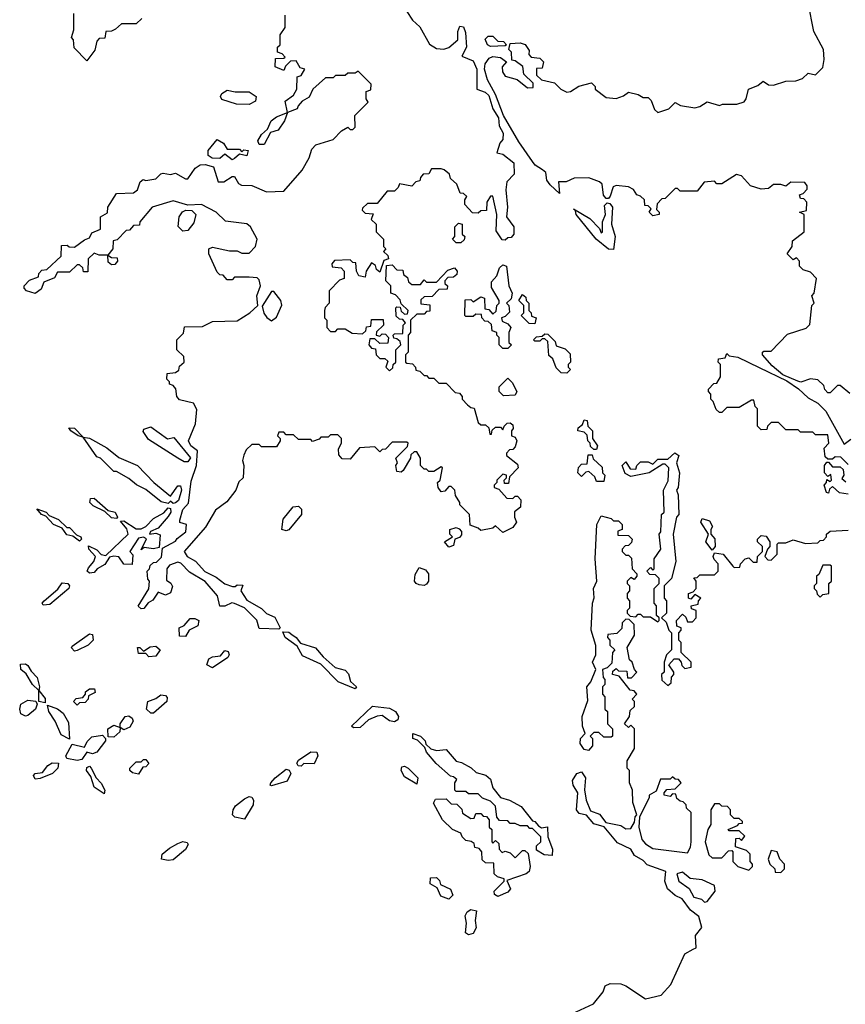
# Model space of a CAD drawing. Extents: x 2737564 to 2859580, y 876530 to 1012372.
# Tile 34 of 110: x 2822932 to 2826286, y 908115 to 912117. Entities that reach past the tile are written whole.
import ezdxf

# ---------------------------------------------------------------- set-up
doc = ezdxf.new("R2010")
doc.units = 0

msp = doc.modelspace()

# ---------------------------------------------------------------- linework, layer by layer
at = {"layer": '0CON05XD'}
for points in [[(2826093, 910647), (2826033.3, 910673.3), (2825990, 910710), (2825950, 910755), (2825950, 910765), (2825955, 910770), (2825985, 910770), (2826051.7, 910838.3), (2826127, 910863), (2826141.7, 910878.3), (2826150, 910955), (2826160, 910965), (2826150, 910995), (2826160, 911005), (2826170, 911065), (2826145, 911090), (2826115, 911100), (2826100, 911115), (2826100, 911135), (2826088.3, 911148.3), (2826075, 911140), (2826050, 911165), (2826070, 911195), (2826071.7, 911218.3), (2826120, 911255), (2826120, 911325), (2826100, 911335), (2826128.3, 911341.7), (2826130, 911375), (2826118.3, 911388.3), (2826105, 911390), (2826100, 911405), (2826115, 911410), (2826131.7, 911428.3), (2826131.7, 911441.7), (2826122.5, 911455), (2826065, 911456.7), (2826045, 911440), (2826025, 911447.5), (2825995, 911447.5), (2825975, 911430), (2825945, 911427.5), (2825901.7, 911441.7), (2825865, 911482.5), (2825845, 911487.5), (2825785, 911450), (2825765, 911450), (2825755, 911460), (2825713, 911457), (2825685, 911420), (2825615, 911420), (2825605, 911430), (2825595, 911430), (2825555, 911390), (2825541.7, 911388.3), (2825521.7, 911368.3), (2825520, 911345), (2825530, 911335), (2825530, 911325), (2825505, 911320), (2825490, 911335), (2825498.3, 911348.3), (2825485, 911360), (2825471.7, 911361.7), (2825470, 911385), (2825455, 911400), (2825440, 911405), (2825426.4, 911426.4), (2825405, 911437.5), (2825355, 911442.5), (2825343.3, 911436.7), (2825330.7, 911399.3), (2825325, 911390), (2825315, 911390), (2825304, 911404), (2825298.8, 911448.8), (2825288.3, 911458.3), (2825245, 911473.3), (2825185, 911472.5), (2825151.7, 911458.3), (2825121.7, 911458.3), (2825125, 911410), (2825086.7, 911445), (2825073.8, 911465), (2825070, 911495), (2825056.7, 911506.7), (2825025.9, 911525.9), (2825015, 911540), (2824960, 911620), (2824897.3, 911727.3), (2824865, 911812.5), (2824832.3, 911872.3), (2824820, 911915), (2824823, 911937), (2824839.3, 911960.7), (2824855, 911966.7), (2824885, 911962.5), (2824910, 911945), (2824892.5, 911925), (2824893.3, 911905), (2824905, 911887.5), (2824953.6, 911873.6), (2824995, 911840), (2825018.3, 911841.7), (2825018.3, 911858.3), (2824980, 911895), (2824976.4, 911926.4), (2824945, 911950), (2824931.7, 911951.7), (2824930, 911985), (2824920, 911995), (2824925, 912020), (2824965, 912022.5), (2824986.4, 912016.4), (2825001.7, 911991.7), (2825000, 911975), (2825010, 911965), (2825045, 911960), (2825060, 911945), (2825055, 911920), (2825031.7, 911918.3), (2825031.7, 911891.7), (2825052.5, 911872.5), (2825105, 911860), (2825130, 911835), (2825155, 911822.5), (2825170, 911825), (2825203.6, 911846.4), (2825255, 911860), (2825270, 911845), (2825270, 911835), (2825315, 911800), (2825355, 911796.7), (2825385, 911807.5), (2825405, 911822.5), (2825445, 911812.5), (2825465, 911800), (2825485, 911800), (2825498.3, 911788.3), (2825511.7, 911751.7), (2825525, 911740), (2825570, 911755), (2825595, 911780), (2825617.5, 911767.5), (2825675, 911758.8), (2825695.9, 911764.1), (2825725, 911782.5), (2825775, 911767.5), (2825787, 911773), (2825846.1, 911773.9), (2825875, 911783.3), (2825883.3, 911795), (2825892.5, 911835), (2825930.7, 911849.3), (2825953, 911867), (2825975, 911852.5), (2825995, 911850), (2826045, 911866.7), (2826085, 911868.8), (2826112.3, 911877.7), (2826135, 911900), (2826165, 911892.5), (2826195, 911922.5), (2826201.2, 911955), (2826198, 911995), (2826158.3, 912068.3), (2826136.2, 912185)], [(2823985, 909640), (2823905, 909642.5), (2823895, 909676.7), (2823846, 909726), (2823805, 909743.8), (2823794, 909746), (2823765, 909733.3), (2823745, 909732.5), (2823736.2, 909775), (2823685, 909833.3), (2823621.7, 909871.7), (2823587.3, 909907.3), (2823575, 909911.2), (2823540, 909900), (2823530, 909885), (2823528.3, 909838.3), (2823546.4, 909826.4), (2823553, 909813), (2823545, 909787.5), (2823525, 909777.5), (2823495, 909790), (2823473, 909757), (2823453.3, 909746.7), (2823436, 909724), (2823425, 909722.5), (2823413.3, 909733.3), (2823457, 909803), (2823460, 909835), (2823453, 909843), (2823450, 909875), (2823460, 909885), (2823461.7, 909898.3), (2823475, 909910), (2823488.3, 909911.7), (2823508.3, 909931.7), (2823511.7, 909968.3), (2823565, 909996.7), (2823571.7, 910008.3), (2823606.7, 910035), (2823610, 910065), (2823583.3, 910073.3), (2823583, 910083), (2823594.2, 910125.8), (2823618, 910152), (2823628.3, 910241.7), (2823650, 910305), (2823654, 910365), (2823627.5, 910385), (2823617.5, 910405), (2823646.2, 910473.8), (2823651.7, 910531.7), (2823638.3, 910558.3), (2823581.7, 910571.7), (2823570, 910585), (2823567, 910617), (2823555, 910630), (2823540, 910635), (2823540, 910645), (2823530, 910655), (2823531.7, 910678.3), (2823565, 910682.5), (2823578.3, 910691.7), (2823581.7, 910708.3), (2823600, 910725), (2823598.3, 910748.3), (2823570, 910775), (2823570, 910815), (2823597, 910843), (2823601.7, 910868.3), (2823675, 910870), (2823715, 910890), (2823815, 910892.5), (2823867.5, 910925), (2823900, 910955), (2823896, 910995), (2823910, 911035), (2823905, 911060), (2823897, 911067), (2823865, 911070), (2823805, 911070), (2823795, 911060), (2823775, 911060), (2823758.3, 911078.3), (2823745, 911080), (2823735, 911090), (2823700, 911165), (2823700, 911185), (2823715, 911192.5), (2823785, 911177.5), (2823815, 911177.5), (2823835, 911167.5), (2823865, 911167.5), (2823890, 911195), (2823897.5, 911225), (2823870, 911275), (2823855, 911286.7), (2823768.3, 911298.3), (2823730, 911335), (2823670, 911365), (2823615, 911362.5), (2823555, 911380), (2823470, 911355), (2823420, 911295), (2823418.3, 911281.7), (2823395, 911280), (2823378.3, 911261.7), (2823365, 911260), (2823328.3, 911221.7), (2823311.7, 911218.3), (2823310, 911185), (2823290, 911160), (2823305, 911150), (2823328.3, 911148.3), (2823330, 911135), (2823318.3, 911121.7), (2823305, 911120), (2823291.7, 911131.7), (2823290, 911160), (2823255, 911160), (2823235, 911167.5), (2823210, 911145), (2823208.3, 911091.7), (2823191.7, 911091.7), (2823188.3, 911108.3), (2823175, 911120), (2823165, 911120), (2823135, 911090), (2823085, 911090), (2823073, 911067), (2823030, 911050), (2823019.2, 911020.8), (2822995, 911003.3), (2822960, 911015), (2822950, 911025), (2822950, 911035), (2822971.7, 911058.3), (2823008.3, 911071.7), (2823010, 911085), (2823021.7, 911098.3), (2823041.7, 911101.7), (2823100, 911155), (2823101.7, 911198.3), (2823125, 911200), (2823133, 911193), (2823155, 911192.5), (2823195, 911222.5), (2823215, 911230), (2823225, 911250), (2823260, 911265), (2823260, 911315), (2823288.3, 911331.7), (2823290, 911355), (2823325, 911410), (2823395, 911412.5), (2823410, 911425), (2823421.7, 911458.3), (2823433, 911467), (2823445, 911462.5), (2823485, 911470), (2823505, 911490), (2823515, 911492.5), (2823545, 911487.5), (2823565, 911492.5), (2823605, 911470), (2823615, 911470), (2823645, 911513.8), (2823665, 911526.7), (2823685, 911528.8), (2823719.3, 911519.3), (2823738.3, 911458.3), (2823761.7, 911458.3), (2823795, 911480), (2823805, 911480), (2823820.7, 911450.7), (2823833.6, 911443.6), (2823875, 911442.5), (2823935, 911416.7), (2824005, 911420), (2824080, 911505), (2824107.5, 911555), (2824119.3, 911590.7), (2824135, 911607.5), (2824205, 911630), (2824240, 911665), (2824265, 911680), (2824275, 911670), (2824285, 911670), (2824295, 911680), (2824293, 911727), (2824348.3, 911781.7), (2824340, 911795), (2824340, 911825), (2824358.3, 911831.7), (2824360, 911855), (2824307.5, 911907.5), (2824295, 911900), (2824265, 911900), (2824255, 911890), (2824215, 911890), (2824205, 911880), (2824175, 911880), (2824122.5, 911835), (2824108.3, 911801.7), (2824080, 911785), (2824063, 911767), (2824060, 911755), (2824020, 911740), (2824007.5, 911705), (2823981.7, 911668.3), (2823951.7, 911658.3), (2823925, 911610), (2823905, 911610), (2823900, 911625), (2823915, 911650), (2823938.3, 911671.7), (2823954, 911706), (2823975, 911722.5), (2824020, 911740), (2824010, 911785), (2824045, 911810), (2824057.5, 911835), (2824060, 911885), (2824075, 911890), (2824090, 911915), (2824071.7, 911921.7), (2824055, 911950), (2824031.7, 911948.3), (2824011.7, 911928.3), (2824005, 911910), (2823970, 911925), (2823971.7, 911958.3), (2824005, 911960), (2824010, 911965), (2823998.3, 911978.3), (2823980, 911985), (2823980, 912005), (2823990, 912015), (2823990, 912055), (2824010, 912085), (2824010, 912135)], [(2823428.3, 912121.7), (2823405, 912100), (2823345, 912100), (2823321.7, 912078.3), (2823305, 912070), (2823281.7, 912068.3), (2823278.3, 912041.7), (2823255, 912040), (2823245, 912030), (2823236.7, 911993.3), (2823205, 911950), (2823153, 912003), (2823150, 912035), (2823142.5, 912045), (2823152.5, 912075), (2823151.7, 912141.7)], [(2824505, 912150), (2824527.5, 912115), (2824558.3, 912088.3), (2824597, 912017), (2824625, 912000), (2824655, 911996.7), (2824675, 912003.3), (2824712.5, 912035), (2824711.7, 912068.3), (2824720, 912090), (2824735, 912087.5), (2824743.8, 912065), (2824747.5, 912005), (2824728.3, 911968.3), (2824775, 911950), (2824790, 911915), (2824790, 911835), (2824822.7, 911822.7), (2824838.3, 911808.3), (2824854.6, 911754.6), (2824877.3, 911717.3), (2824880.6, 911685), (2824896, 911655), (2824895, 911630), (2824882.5, 911615), (2824870, 911575), (2824895, 911570), (2824940, 911535), (2824941.7, 911488.3), (2824911.7, 911458.3), (2824906.7, 911425), (2824913.3, 911355), (2824910, 911315), (2824940, 911275), (2824940, 911245), (2824928.3, 911231.7), (2824915, 911230), (2824905, 911220), (2824891.7, 911221.7), (2824868.3, 911258.3), (2824870, 911325), (2824855, 911400), (2824845, 911400), (2824830, 911375), (2824828.3, 911341.7), (2824805, 911340), (2824795, 911330), (2824771.7, 911331.7), (2824740, 911365), (2824740, 911385), (2824748.3, 911398.3), (2824735, 911410), (2824721.7, 911411.7), (2824708.3, 911448.3), (2824681.7, 911471.7), (2824678.3, 911488.3), (2824657, 911507), (2824645, 911510), (2824605, 911510), (2824595, 911490), (2824571.7, 911488.3), (2824560, 911475), (2824558.3, 911461.7), (2824541.7, 911458.3), (2824525, 911440)], [(2824845, 912007.5), (2824832.5, 912015), (2824823, 912037), (2824835, 912050), (2824855, 912050), (2824875, 912030), (2824898.3, 912028.3), (2824910, 912015), (2824905, 912010), (2824845, 912007.5)], [(2823865, 911772.5), (2823813, 911773), (2823753, 911793), (2823747.5, 911805), (2823753.6, 911816.4), (2823775, 911830), (2823807, 911823), (2823865, 911823.3), (2823892.5, 911805), (2823890, 911785), (2823865, 911772.5)], [(2823795, 911547.5), (2823765, 911570), (2823745, 911552.5), (2823713.6, 911553.6), (2823697.5, 911565), (2823697.5, 911585), (2823735, 911630), (2823760, 911615), (2823775, 911590), (2823825, 911590), (2823835, 911580), (2823842.5, 911587.5), (2823860, 911585), (2823855, 911563.3), (2823825, 911570), (2823805, 911552.5), (2823795, 911547.5)], [(2824525, 911440), (2824475, 911450), (2824470, 911435), (2824455, 911420), (2824425, 911420), (2824385, 911370), (2824345, 911370), (2824325, 911350), (2824323, 911343), (2824335, 911330), (2824368.3, 911328.3), (2824360, 911305), (2824380, 911285), (2824380, 911255), (2824410, 911225), (2824410, 911195), (2824420, 911185), (2824410, 911175), (2824428.3, 911158.3), (2824430, 911145), (2824411.7, 911138.3), (2824395, 911090), (2824381.7, 911101.7), (2824378.3, 911118.3), (2824361.7, 911128.3), (2824340, 911095), (2824335, 911070), (2824310, 911075), (2824300, 911095), (2824298.3, 911128.3), (2824285, 911130), (2824275, 911140), (2824211.7, 911138.3), (2824200, 911125), (2824201.7, 911111.7), (2824238.3, 911108.3), (2824250, 911095), (2824250, 911065), (2824231.7, 911058.3), (2824190, 911015), (2824190, 910965), (2824173, 910947), (2824170, 910935), (2824170, 910905), (2824180, 910895), (2824180, 910865), (2824195, 910850), (2824215, 910850), (2824225, 910860), (2824255, 910860), (2824283, 910843), (2824325, 910840), (2824338.3, 910851.7), (2824341.7, 910868.3), (2824358.3, 910871.7), (2824361.7, 910898.3), (2824408.3, 910898.3), (2824410, 910875), (2824381.7, 910848.3), (2824380, 910835), (2824395, 910830), (2824405, 910840), (2824418.3, 910838.3), (2824430, 910825), (2824428.3, 910801.7), (2824395, 910800), (2824375, 910820), (2824355, 910820), (2824350, 910795), (2824361.7, 910781.7), (2824378.3, 910778.3), (2824380, 910755), (2824395, 910740), (2824415, 910740), (2824428.3, 910728.3), (2824420, 910705), (2824435, 910690), (2824448.3, 910701.7), (2824450, 910715), (2824460, 910725), (2824460, 910775), (2824480, 910795), (2824478.3, 910808.3), (2824465, 910820), (2824451.7, 910821.7), (2824450, 910835), (2824455, 910840), (2824488.3, 910841.7), (2824490, 910875), (2824500, 910885), (2824488.3, 910898.3), (2824475, 910900), (2824461.7, 910911.7), (2824460, 910945), (2824465, 910950), (2824478.3, 910948.3), (2824481.7, 910931.7), (2824495, 910920), (2824508.3, 910921.7), (2824510, 910935), (2824481.7, 910961.7), (2824478.3, 910978.3), (2824458.3, 910998.3), (2824440, 911005), (2824440, 911035), (2824420, 911055), (2824421.7, 911118.3), (2824445, 911120), (2824465, 911100), (2824488.3, 911098.3), (2824491.7, 911081.7), (2824508.3, 911068.3), (2824511.7, 911051.7), (2824525, 911040), (2824560, 911040), (2824575, 911060), (2824585, 911050), (2824625, 911050), (2824671.7, 911098.3), (2824698.3, 911108.3), (2824710, 911095), (2824708.3, 911081.7), (2824695, 911070), (2824671.7, 911068.3), (2824660, 911055), (2824660, 911045), (2824670, 911035), (2824668.3, 911021.7), (2824635, 911020), (2824608.3, 910991.7), (2824575, 910990), (2824561.7, 910978.3), (2824561.7, 910961.7), (2824598.3, 910958.3), (2824598.3, 910931.7), (2824585, 910930), (2824575, 910920), (2824545, 910920), (2824520, 910895), (2824520, 910845), (2824510, 910835), (2824510, 910765), (2824500, 910755), (2824500, 910725), (2824505, 910720), (2824528.3, 910718.3), (2824540, 910705), (2824541.7, 910691.7), (2824558.3, 910688.3), (2824575, 910670), (2824585, 910670), (2824595, 910660), (2824615, 910660), (2824635, 910640), (2824665, 910640), (2824701.7, 910601.7), (2824718.3, 910598.3), (2824730, 910585), (2824730, 910575), (2824751.7, 910551.7), (2824765, 910540), (2824778.3, 910538.3), (2824795, 910480), (2824805, 910470), (2824825, 910470), (2824838.3, 910458.3), (2824841.7, 910431.7), (2824848.3, 910431.7), (2824851.7, 910448.3), (2824865, 910460), (2824885, 910460), (2824895, 910450), (2824900, 910465), (2824913, 910477), (2824925, 910477.5), (2824935, 910470), (2824937.5, 910455), (2824930, 910445), (2824930, 910425), (2824945, 910420), (2824952.5, 910405), (2824945, 910380), (2824935, 910370), (2824921.7, 910368.3), (2824910, 910355), (2824910, 910345), (2824955, 910310), (2824957.5, 910295), (2824921.7, 910258.3), (2824918.3, 910231.7), (2824901.7, 910231.7), (2824900, 910245), (2824910, 910255), (2824910, 910265), (2824895, 910270), (2824870, 910245), (2824870, 910235), (2824860, 910225), (2824860, 910215), (2824878.3, 910208.3), (2824911.7, 910171.7), (2824935, 910170), (2824945, 910180), (2824955, 910180), (2824967.5, 910165), (2824966.7, 910135), (2824943, 910117), (2824942.5, 910095), (2824950, 910075), (2824935, 910053.3), (2824895, 910032.5), (2824865, 910060), (2824855, 910050), (2824805, 910040), (2824795, 910050), (2824761.7, 910061.7), (2824760, 910105), (2824720, 910145), (2824720, 910155), (2824703, 910183), (2824700, 910205), (2824685, 910220), (2824675, 910220), (2824659.3, 910200.7), (2824645, 910197.5), (2824632.5, 910215), (2824630, 910235), (2824640, 910245), (2824650, 910295), (2824645, 910300), (2824615, 910280), (2824595, 910280), (2824585, 910290), (2824575, 910290), (2824560, 910305), (2824560, 910335), (2824545, 910360), (2824535, 910360), (2824521.7, 910348.3), (2824520, 910335), (2824490, 910285), (2824481.7, 910278.3), (2824465, 910280), (2824460, 910305), (2824467.5, 910315), (2824460, 910335), (2824508.3, 910381.7), (2824510, 910395), (2824505, 910400), (2824445, 910400), (2824418.3, 910371.7), (2824405, 910370), (2824395, 910360), (2824375, 910380), (2824313, 910377), (2824275, 910330), (2824242.5, 910332.5), (2824228.3, 910348.3), (2824227, 910373), (2824240, 910395), (2824240, 910415), (2824225, 910430), (2824195, 910430), (2824185, 910420), (2824155, 910420), (2824148.3, 910411.7), (2824121.7, 910401.7), (2824115, 910410), (2824065, 910410), (2824045, 910430), (2824015, 910430), (2824005, 910440), (2823985, 910440), (2823980, 910425), (2823990, 910415), (2823990, 910405), (2823975, 910380), (2823915, 910380), (2823905, 910390), (2823875, 910390), (2823851.7, 910368.3), (2823843, 910347), (2823837.5, 910325), (2823842.5, 910305), (2823840, 910255), (2823821.7, 910238.3), (2823810, 910205), (2823773, 910157), (2823727, 910123), (2823686.4, 910053.6), (2823600, 909955), (2823612.5, 909935), (2823645.7, 909915.7), (2823684.3, 909874.3), (2823730.9, 909850.9), (2823765, 909824), (2823796.4, 909813.6), (2823807, 909813), (2823815, 909820), (2823838.3, 909818.3), (2823830, 909795), (2823855, 909757.5), (2823914.2, 909724.2), (2823935, 909703.3), (2823968, 909688), (2823990, 909645), (2823985, 909640)], [(2825345, 911182.5), (2825324.4, 911184.4), (2825273.8, 911225), (2825192.5, 911325), (2825190, 911340), (2825181.7, 911348.3), (2825248.3, 911308.3), (2825288.3, 911268.3), (2825295, 911250), (2825300, 911255), (2825300, 911295), (2825312.5, 911325), (2825308.3, 911361.7), (2825318.3, 911371.7), (2825329.3, 911369.3), (2825340, 911355), (2825336.7, 911285), (2825351.2, 911235), (2825345, 911182.5)], [(2823595, 911256.7), (2823576.4, 911276.4), (2823580, 911315), (2823593.6, 911336.4), (2823607, 911343), (2823631.7, 911341.7), (2823647.5, 911325), (2823639.5, 911290.5), (2823615, 911260), (2823595, 911256.7)], [(2824725, 911210), (2824705, 911210), (2824690, 911225), (2824700, 911235), (2824700, 911275), (2824715, 911290), (2824730, 911285), (2824730, 911245), (2824740, 911235), (2824738.3, 911221.7), (2824725, 911210)], [(2824915, 910780), (2824895, 910780), (2824880, 910795), (2824880, 910825), (2824870, 910835), (2824870, 910845), (2824851.7, 910851.7), (2824848.3, 910878.3), (2824835, 910890), (2824821.7, 910891.7), (2824810, 910905), (2824808.3, 910918.3), (2824785, 910920), (2824775, 910910), (2824745, 910910), (2824740, 910915), (2824741.7, 910978.3), (2824765, 910980), (2824775, 910970), (2824805, 910990), (2824820, 910985), (2824821.7, 910941.7), (2824838.3, 910938.3), (2824855, 910920), (2824868.3, 910931.7), (2824870, 910955), (2824880, 910965), (2824880, 910975), (2824848.3, 911028.3), (2824848.3, 911051.7), (2824870, 911075), (2824881.7, 911108.3), (2824895, 911120), (2824910, 911115), (2824920, 911035), (2824932.5, 911005), (2824928.3, 910981.7), (2824910, 910965), (2824920, 910955), (2824921.7, 910928.3), (2824905, 910910), (2824890, 910905), (2824891.7, 910891.7), (2824915, 910880), (2824927.5, 910865), (2824920, 910845), (2824920, 910805), (2824930, 910795), (2824915, 910780)], [(2823955, 910893.3), (2823975, 910907.5), (2823997, 910957), (2823992.5, 910975), (2823965, 911012.5), (2823955, 911012.5), (2823917, 910953), (2823923.9, 910923.9), (2823936.1, 910906.1), (2823955, 910893.3)], [(2825025, 910880), (2825001.7, 910881.7), (2824970, 910915), (2824980, 910925), (2824980, 910955), (2824960, 910975), (2824975, 911000), (2824988.3, 910988.3), (2824990, 910975), (2825000, 910965), (2825000, 910935), (2825010, 910925), (2825011.7, 910911.7), (2825030, 910905), (2825025, 910880)], [(2825155, 910680), (2825131.7, 910681.7), (2825111.7, 910701.7), (2825098.3, 910738.3), (2825081.7, 910751.7), (2825078.3, 910808.3), (2825065, 910820), (2825055, 910820), (2825045, 910810), (2825025, 910810), (2825020, 910815), (2825031.7, 910828.3), (2825055, 910830), (2825065, 910840), (2825078.3, 910838.3), (2825108.3, 910808.3), (2825111.7, 910791.7), (2825148.3, 910778.3), (2825168.3, 910758.3), (2825170, 910725), (2825160, 910715), (2825160, 910705), (2825170, 910695), (2825155, 910680)], [(2826298.3, 910308.3), (2826268.3, 910338.3), (2826245, 910340), (2826235, 910330), (2826215, 910330), (2826205, 910340), (2826200, 910375), (2826220, 910395), (2826215, 910430), (2826165, 910430), (2826155, 910440), (2826105, 910440), (2826095, 910450), (2826045, 910450), (2826015, 910480), (2825985, 910480), (2825970, 910465), (2825968.3, 910451.7), (2825945, 910450), (2825930, 910465), (2825930, 910535), (2825920, 910545), (2825915, 910570), (2825905, 910570), (2825855, 910540), (2825805, 910540), (2825785, 910520), (2825775, 910520), (2825761.7, 910531.7), (2825750, 910565), (2825740, 910575), (2825740, 910595), (2825730, 910605), (2825730, 910615), (2825751.7, 910638.3), (2825765, 910640), (2825780, 910665), (2825780, 910715), (2825770, 910725), (2825771.7, 910738.3), (2825798.3, 910741.7), (2825805, 910760), (2825815, 910750), (2825850, 910745), (2825937, 910703), (2826048.3, 910648.3), (2826096, 910616), (2826135, 910580), (2826175, 910557.5), (2826207.5, 910525), (2826281.7, 910391.7), (2826308.3, 910411.7)], [(2824898.3, 910588.3), (2824880, 910605), (2824880, 910625), (2824915, 910660), (2824932.5, 910642.5), (2824952.5, 910605), (2824945, 910590), (2824898.3, 910588.3)], [(2826305, 910597.5), (2826265, 910630), (2826255, 910630), (2826225, 910600), (2826215, 910600), (2826203, 910613), (2826199.3, 910629.3), (2826175, 910652.5), (2826145, 910656.7), (2826106.4, 910643.6), (2826093, 910647)], [(2825275, 910370), (2825265, 910370), (2825251.7, 910381.7), (2825250, 910395), (2825240, 910405), (2825238.3, 910428.3), (2825225, 910440), (2825200, 910445), (2825201.7, 910458.3), (2825218.3, 910471.7), (2825225, 910490), (2825238.3, 910488.3), (2825240, 910465), (2825260, 910445), (2825260, 910415), (2825280, 910385), (2825275, 910370)], [(2823555, 910150), (2823545, 910160), (2823535, 910150), (2823506.4, 910156.4), (2823445, 910207.5), (2823406.4, 910226.4), (2823375, 910252.5), (2823325, 910280), (2823315, 910280), (2823260, 910335), (2823245, 910340), (2823190, 910420), (2823170, 910425), (2823140, 910445), (2823131.7, 910458.3), (2823155, 910456.7), (2823190, 910420), (2823216.1, 910416.1), (2823286.1, 910376.1), (2823335, 910337.5), (2823410, 910305), (2823477.5, 910235), (2823545, 910180), (2823575, 910222.5), (2823585, 910222.5), (2823590, 910205), (2823577.1, 910162.9), (2823565, 910152.5), (2823555, 910150)], [(2823615, 910320), (2823600, 910320), (2823573.9, 910333.9), (2823455, 910410), (2823433, 910443), (2823437, 910453), (2823465, 910462.5), (2823533, 910413), (2823558.3, 910418.3), (2823625.8, 910335.8), (2823615, 910320)], [(2825140.7, 908059.3), (2825263.6, 908116.4), (2825303.3, 908165), (2825310.7, 908189.3), (2825330.7, 908199.3), (2825375, 908197.5), (2825395, 908190), (2825475, 908136.7), (2825538.3, 908151.7), (2825577.5, 908195), (2825635, 908320), (2825668.3, 908338.3), (2825680, 908345), (2825677.5, 908395), (2825703, 908427), (2825691.7, 908471.7), (2825657, 908497), (2825623, 908543), (2825595, 908557.5), (2825563.9, 908583.9), (2825553.3, 908615), (2825557.5, 908655), (2825481.2, 908681.2), (2825465, 908698.8), (2825430, 908720), (2825415.6, 908745.6), (2825360.7, 908770.7), (2825306.7, 908836.7), (2825265, 908848.1), (2825235, 908883.3), (2825205, 908890), (2825194, 908905), (2825200, 908975), (2825181.2, 909005), (2825177.5, 909025), (2825195, 909053.3), (2825215, 909060), (2825231.2, 909035), (2825227, 908987), (2825233.3, 908945), (2825251.2, 908901.2), (2825287.5, 908887.5), (2825313.3, 908853.3), (2825375, 908841.2), (2825395, 908827.5), (2825415, 908830), (2825430, 908855), (2825433, 908877), (2825440, 908885), (2825423.3, 908935), (2825422.5, 908985), (2825410, 909015), (2825410, 909065), (2825400, 909075), (2825400, 909105), (2825430, 909155), (2825430, 909235), (2825415, 909250), (2825405, 909240), (2825390, 909255), (2825410, 909285), (2825411.7, 909308.3), (2825430, 909325), (2825430, 909345), (2825420, 909355), (2825440, 909375), (2825428.3, 909388.3), (2825411.7, 909391.7), (2825368.3, 909448.3), (2825340, 909455), (2825341.7, 909468.3), (2825355, 909480), (2825365, 909470), (2825398.3, 909468.3), (2825401.7, 909441.7), (2825418.3, 909441.7), (2825440, 909465), (2825430, 909475), (2825420, 909505), (2825410, 909515), (2825400, 909565), (2825430, 909615), (2825428.3, 909658.3), (2825408.3, 909678.3), (2825395, 909680), (2825380, 909665), (2825378.3, 909641.7), (2825358.3, 909621.7), (2825321.7, 909618.3), (2825320, 909605), (2825330, 909595), (2825330, 909575), (2825350, 909555), (2825340, 909545), (2825338.3, 909501.7), (2825318.3, 909481.7), (2825300, 909475), (2825303, 909443), (2825310, 909435), (2825310, 909415), (2825300, 909405), (2825300, 909375), (2825310, 909365), (2825310, 909315), (2825320, 909305), (2825320, 909255), (2825340, 909235), (2825340, 909205), (2825335, 909200), (2825305, 909200), (2825285, 909220), (2825265, 909220), (2825250, 909205), (2825260, 909195), (2825260, 909165), (2825243, 909147), (2825225, 909150), (2825208.8, 909175), (2825210, 909195), (2825230, 909215), (2825218.8, 909245), (2825218, 909285), (2825240.7, 909349.3), (2825236.7, 909405), (2825252.5, 909425), (2825272.5, 909475), (2825258.8, 909505), (2825272.5, 909535), (2825273, 909573), (2825253.3, 909635), (2825258.8, 909745), (2825266.4, 909766.4), (2825263.3, 909805), (2825277.5, 909835), (2825270, 909925), (2825276.7, 910065), (2825295, 910100), (2825335, 910090), (2825345, 910080), (2825365, 910080), (2825380, 910065), (2825380, 910045), (2825361.7, 910038.3), (2825361.7, 910021.7), (2825405, 910020), (2825420, 910005), (2825418.3, 909991.7), (2825405, 909980), (2825391.7, 909978.3), (2825380, 909965), (2825380, 909955), (2825395, 909940), (2825405, 909940), (2825418.3, 909928.3), (2825420, 909885), (2825440, 909865), (2825440, 909855), (2825428.3, 909841.7), (2825415, 909850), (2825400, 909835), (2825400, 909825), (2825410, 909815), (2825410, 909795), (2825400, 909785), (2825400, 909765), (2825410, 909755), (2825410, 909725), (2825400, 909715), (2825400, 909705), (2825411.7, 909691.7), (2825435, 909690), (2825445, 909700), (2825455, 909700), (2825465, 909690), (2825495, 909690), (2825525, 909670), (2825530, 909675), (2825530, 909685), (2825520, 909695), (2825520, 909735), (2825510, 909745), (2825510, 909805), (2825530, 909825), (2825530, 909845), (2825515, 909860), (2825491.7, 909861.7), (2825480, 909875), (2825495, 909890), (2825505, 909880), (2825510, 909885), (2825510, 909925), (2825537.5, 909965), (2825530, 910025), (2825537.5, 910035), (2825540, 910105), (2825550, 910115), (2825547.5, 910205), (2825567, 910243), (2825570, 910295), (2825555, 910310), (2825545, 910310), (2825490, 910275), (2825415, 910260), (2825391.7, 910271.7), (2825380, 910305), (2825395, 910320), (2825411.7, 910291.7), (2825435, 910290), (2825440, 910305), (2825455, 910320), (2825485, 910320), (2825505, 910310), (2825525, 910330), (2825565, 910330), (2825593.6, 910356.4), (2825610, 910345), (2825600, 910315), (2825612.5, 910275), (2825607.5, 910215), (2825600, 910205), (2825607.5, 910185), (2825610, 910105), (2825600, 910095), (2825587.5, 910025), (2825597.5, 909915), (2825580, 909845), (2825550, 909815), (2825550, 909765), (2825560, 909755), (2825560, 909705), (2825540, 909685), (2825558.3, 909668.3), (2825570, 909635), (2825580, 909625), (2825580, 909555), (2825560, 909535), (2825550, 909505), (2825550, 909465), (2825540, 909455), (2825541.7, 909431.7), (2825565, 909410), (2825578.3, 909421.7), (2825580, 909445), (2825590, 909455), (2825590, 909465), (2825570, 909495), (2825591.7, 909518.3), (2825608.3, 909518.3), (2825620, 909505), (2825621.7, 909491.7), (2825635, 909480), (2825660, 909485), (2825660, 909505), (2825620, 909545), (2825620, 909585), (2825610, 909595), (2825610, 909625), (2825620, 909635), (2825620, 909645), (2825601.7, 909651.7), (2825600, 909675), (2825625, 909700), (2825638.3, 909688.3), (2825645, 909670), (2825665, 909670), (2825680, 909685), (2825680, 909715), (2825661.7, 909721.7), (2825660, 909735), (2825688.3, 909741.7), (2825690, 909755), (2825700, 909765), (2825675, 909780), (2825658.3, 909761.7), (2825650, 909765), (2825650, 909785), (2825668.3, 909791.7), (2825680, 909805), (2825680, 909835), (2825671.7, 909848.3), (2825685, 909850), (2825695, 909860), (2825755, 909860), (2825770, 909875), (2825770, 909905), (2825753, 909923), (2825750, 909935), (2825755, 909950), (2825790, 909945), (2825830, 909895)], [(2825305, 910240), (2825275, 910240), (2825268.3, 910258.3), (2825245, 910280), (2825231.7, 910278.3), (2825215, 910260), (2825200, 910275), (2825203, 910297), (2825215, 910310), (2825238.3, 910311.7), (2825241.7, 910348.3), (2825258.3, 910348.3), (2825261.7, 910331.7), (2825298.3, 910298.3), (2825300, 910275), (2825310, 910265), (2825305, 910240)], [(2826298.3, 910188.3), (2826263, 910193), (2826235, 910220), (2826221.7, 910208.3), (2826218.3, 910191.7), (2826210, 910195), (2826200, 910225), (2826210, 910235), (2826211.7, 910248.3), (2826225, 910240), (2826230, 910245), (2826228.3, 910268.3), (2826215, 910260), (2826202.5, 910275), (2826202.5, 910305), (2826211.7, 910318.3), (2826218.3, 910318.3), (2826235, 910300), (2826265, 910300), (2826278.3, 910288.3), (2826280, 910265), (2826272.5, 910252.5), (2826288.3, 910238.3)], [(2823325, 910090), (2823305, 910092.5), (2823278.3, 910118.3), (2823230.7, 910140.7), (2823217.5, 910155), (2823220, 910170), (2823235, 910172.5), (2823291.7, 910121.7), (2823320, 910115), (2823330, 910095), (2823325, 910090)], [(2823175, 909997.5), (2823147.5, 910017.5), (2823123.6, 910023.6), (2823105, 910050), (2823070, 910065), (2823038.3, 910098.3), (2823020, 910105), (2823001.7, 910128.3), (2823040, 910115), (2823051.7, 910101.7), (2823090, 910085), (2823123, 910053), (2823135, 910052.5), (2823162.5, 910022.5), (2823180, 910015), (2823182.5, 910005), (2823175, 909997.5)], [(2823215, 909866.7), (2823206.7, 909875), (2823211.2, 909888.8), (2823233.8, 909915), (2823240, 909935), (2823212.5, 909965), (2823211.7, 909978.3), (2823245, 909962.5), (2823263, 909943), (2823281.7, 909938.3), (2823372.5, 910025), (2823367, 910047), (2823341.7, 910078.3), (2823355, 910080), (2823405, 910046.7), (2823425, 910048), (2823445, 910056.7), (2823475, 910090), (2823518, 910112), (2823535, 910132.5), (2823545, 910130), (2823546.2, 910115), (2823535, 910097.5), (2823495, 910050), (2823464, 910036), (2823460, 910025), (2823485, 910030), (2823503, 910023), (2823498.3, 909971.7), (2823475, 909966.7), (2823438.3, 909971.7), (2823425, 909962.5), (2823447, 910007), (2823435, 910013.3), (2823415, 910010), (2823380, 909955), (2823391.7, 909941.7), (2823388.3, 909901.7), (2823355, 909903.8), (2823335, 909933.3), (2823313.8, 909936.2), (2823297.5, 909932.5), (2823278.3, 909901.7), (2823246.7, 909885), (2823235, 909870), (2823215, 909866.7)], [(2824015, 910038.8), (2823997.5, 910045), (2824003, 910087), (2824043.6, 910136.4), (2824065, 910140), (2824077, 910127), (2824076.7, 910105), (2824025, 910043.3), (2824015, 910038.8)], [(2825745, 909960), (2825720, 909995), (2825730, 910025), (2825700, 910075), (2825705, 910090), (2825735, 910080), (2825747, 910057), (2825740, 910045), (2825740, 910025), (2825757, 910007), (2825757.5, 909975), (2825745, 909960)], [(2824675, 909972.5), (2824657.5, 909995), (2824690, 910015), (2824680, 910025), (2824680, 910045), (2824705, 910052.5), (2824717, 910047), (2824727, 910037), (2824727, 910023), (2824718.3, 910011.7), (2824700, 910005), (2824695, 909980), (2824675, 909972.5)], [(2825830, 909895), (2825835, 909890), (2825858.3, 909891.7), (2825860, 909905), (2825880, 909925), (2825895, 909930), (2825911.7, 909911.7), (2825928.3, 909911.7), (2825930, 909935), (2825950, 909955), (2825950, 909975), (2825930, 909995), (2825930, 910005), (2825945, 910020), (2825965, 910017.5), (2825980, 909995), (2825980, 909975), (2825970, 909965), (2825960, 909935), (2825971.7, 909921.7), (2825985, 909920), (2826010, 909945), (2826010, 909985), (2826015, 909990), (2826045, 909990), (2826075, 910002.5), (2826125, 909987.5), (2826175, 909990), (2826185, 910000), (2826198.3, 910001.7), (2826210, 910015), (2826210, 910025), (2826225, 910037.5), (2826298.3, 910041.7)], [(2824575, 909817.5), (2824555, 909820), (2824542.5, 909825), (2824536.7, 909835), (2824538.3, 909861.7), (2824555, 909890), (2824580.7, 909880.7), (2824593.3, 909865), (2824593.3, 909835), (2824585, 909822.5), (2824575, 909817.5)], [(2826185, 909770), (2826195, 909780), (2826220, 909785), (2826220, 909825), (2826230, 909835), (2826230, 909895), (2826225, 909900), (2826195, 909900), (2826178.3, 909861.7), (2826170, 909855), (2826170, 909825), (2826160, 909815), (2826160, 909805), (2826170, 909795), (2826171.7, 909781.7), (2826185, 909770)], [(2823027.5, 909737.5), (2823023.3, 909745), (2823031.2, 909755), (2823087.3, 909802.7), (2823105, 909827.5), (2823127.5, 909825), (2823133.8, 909815), (2823131.2, 909805), (2823055, 909740), (2823027.5, 909737.5)], [(2823605, 909610), (2823581.7, 909611.7), (2823580, 909645), (2823600, 909655), (2823625, 909682.5), (2823643, 909683), (2823660, 909675), (2823656.4, 909653.6), (2823620, 909635), (2823605, 909610)], [(2823155, 909550), (2823143, 909563), (2823145, 909570), (2823215, 909620), (2823228.3, 909618.3), (2823230, 909595), (2823210, 909575), (2823165, 909552.5), (2823155, 909550)], [(2824295, 909397.5), (2824225.8, 909425.8), (2824155, 909496.7), (2824081.7, 909531.7), (2824060, 909570), (2824010, 909605), (2824001.7, 909628.3), (2824025, 909626.7), (2824038.3, 909618.3), (2824055.9, 909605.9), (2824072.5, 909582.5), (2824134.2, 909564.2), (2824165, 909527.5), (2824214.2, 909484.2), (2824255, 909473.3), (2824267.5, 909457.5), (2824276.2, 909426.2), (2824300, 909405), (2824295, 909397.5)], [(2823457, 909527), (2823445, 909540), (2823415, 909540), (2823410, 909565), (2823420, 909565), (2823435, 909550), (2823462.3, 909567.7), (2823485, 909570), (2823502.5, 909555), (2823485, 909530), (2823457, 909527)], [(2823715, 909482.5), (2823692.5, 909495), (2823700.7, 909519.3), (2823715, 909527.5), (2823748.3, 909531.7), (2823765, 909552.5), (2823779.3, 909549.3), (2823782.5, 909535), (2823777.5, 909525), (2823715, 909482.5)], [(2823035, 909340), (2823010, 909345), (2823010, 909390), (2822983.8, 909415), (2822957.7, 909457.7), (2822936.2, 909475), (2822935, 909496.7), (2822955, 909498), (2822965, 909491.2), (2822978.3, 909468.3), (2823003.6, 909443.6), (2823012.5, 909405), (2823010, 909390), (2823035, 909357.5), (2823035, 909340)], [(2823165, 909330), (2823150, 909345), (2823161.7, 909358.3), (2823188.3, 909361.7), (2823200, 909375), (2823200, 909385), (2823215, 909397.5), (2823236.4, 909396.4), (2823238.3, 909381.7), (2823211.7, 909368.3), (2823210, 909355), (2823198.3, 909341.7), (2823175, 909340), (2823165, 909330)], [(2823475, 909297.5), (2823465, 909297.5), (2823447.5, 909315), (2823452.5, 909345), (2823485, 909357.5), (2823505, 909372.5), (2823525, 909370), (2823531.7, 909361.7), (2823530, 909345), (2823475, 909297.5)], [(2822955, 909286.2), (2822936.7, 909295), (2822932, 909315), (2822936.7, 909335), (2822965, 909351.2), (2822997.5, 909347.5), (2823002.5, 909335), (2822996.7, 909315), (2822965, 909288.8), (2822955, 909286.2)], [(2823135, 909192.5), (2823100.6, 909210.6), (2823075.7, 909265.7), (2823050, 909305), (2823045, 909330), (2823086.2, 909316.2), (2823108.3, 909298.3), (2823130, 909260), (2823135, 909192.5)], [(2824288.3, 909238.3), (2824280, 909245), (2824365, 909326.2), (2824435, 909318.6), (2824458.8, 909305), (2824471.2, 909285), (2824468.8, 909271.2), (2824455, 909262.5), (2824435, 909266.7), (2824405, 909288.8), (2824385, 909286.2), (2824349.5, 909270.5), (2824315, 909240), (2824288.3, 909238.3)], [(2823315, 909200), (2823291.7, 909201.7), (2823290, 909235), (2823315, 909250), (2823340, 909240), (2823340, 909255), (2823360, 909285), (2823375, 909287.5), (2823388.3, 909278.3), (2823392.5, 909265), (2823379.3, 909240.7), (2823355, 909230), (2823340, 909240), (2823338.3, 909221.7), (2823315, 909200)], [(2823165, 909106.2), (2823123.3, 909113.3), (2823120, 909125), (2823145, 909172.5), (2823195, 909160), (2823206.4, 909183.6), (2823225, 909202.5), (2823268.3, 909208.3), (2823280, 909195), (2823280, 909185), (2823245, 909140), (2823227.5, 909132.5), (2823205, 909140), (2823185, 909110), (2823165, 909106.2)], [(2825095, 908720), (2825063, 908723), (2825031.7, 908741.7), (2825031.7, 908758.3), (2825050, 908775), (2825050, 908795), (2825015, 908830), (2825005, 908830), (2824995, 908840), (2824965, 908840), (2824945, 908850), (2824925, 908850), (2824915, 908860), (2824881.7, 908861.7), (2824870, 908875), (2824865, 908920), (2824845, 908940), (2824813, 908953), (2824795, 908970), (2824755, 908970), (2824745, 908980), (2824705, 908980), (2824700, 908985), (2824700, 909015), (2824708.3, 909028.3), (2824695, 909040), (2824681.7, 909041.7), (2824623.6, 909093.6), (2824585, 909140), (2824578.3, 909158.3), (2824548.3, 909188.3), (2824530, 909195), (2824530, 909215), (2824560, 909205), (2824580, 909185), (2824581.7, 909171.7), (2824602.5, 909152.5), (2824625, 909146.7), (2824665, 909150), (2824705, 909102.5), (2824727.7, 909097.7), (2824765.8, 909075.8), (2824786.4, 909056.4), (2824825.7, 909045.7), (2824845, 909030), (2824854, 908994), (2824885.8, 908955.8), (2824922.5, 908945), (2824969.3, 908919.3), (2825015, 908860), (2825025, 908857.5), (2825040, 908840), (2825052.5, 908832.5), (2825076.4, 908836.4), (2825077.5, 908795), (2825096.7, 908745), (2825095, 908720)], [(2824075, 909083.3), (2824063.9, 909083.9), (2824057.5, 909095), (2824065, 909107.5), (2824115, 909141.2), (2824139.3, 909139.3), (2824143.8, 909125), (2824128, 909092), (2824087, 909093), (2824075, 909083.3)], [(2822995, 909030), (2822987.5, 909045), (2822995, 909052.5), (2823025, 909057.5), (2823046.7, 909085), (2823064.1, 909095.9), (2823090, 909095), (2823087.5, 909075), (2823065, 909052.5), (2823015, 909032.5), (2822995, 909030)], [(2823275, 908970), (2823235, 908997.5), (2823220.7, 909040.7), (2823203.8, 909065), (2823205, 909077.5), (2823215, 909082.5), (2823222.5, 909075), (2823242.5, 909035), (2823263.6, 909013.6), (2823277.5, 908985), (2823275, 908970)], [(2823415, 909050), (2823390, 909055), (2823380, 909065), (2823380, 909075), (2823405, 909100), (2823425, 909100), (2823435, 909110), (2823445, 909110), (2823457, 909093), (2823445, 909080), (2823431.7, 909078.3), (2823415, 909050)], [(2824545, 909010), (2824495, 909040), (2824482.5, 909065), (2824485, 909080), (2824495, 909082.5), (2824510, 909075), (2824550, 909035), (2824545, 909010)], [(2823955, 909003.3), (2823950, 909005), (2823952.5, 909015), (2823970, 909035), (2824015, 909070), (2824026.4, 909066.4), (2824033, 909053), (2824018.1, 909021.9), (2823955, 909003.3)], [(2825645, 908730), (2825657, 908753), (2825660, 908775), (2825660, 908895), (2825641.7, 908911.7), (2825640, 908925), (2825628.3, 908938.3), (2825615, 908940), (2825601.7, 908951.7), (2825598.3, 908968.3), (2825585, 908970), (2825575, 908960), (2825550, 908965), (2825550, 908975), (2825561.7, 908988.3), (2825595, 908990), (2825620, 909015), (2825608.3, 909028.3), (2825595, 909030), (2825585, 909040), (2825575, 909030), (2825535, 909030), (2825518.3, 908981.7), (2825490, 908965), (2825490, 908955), (2825450, 908875), (2825447.5, 908835), (2825460, 908785), (2825475, 908766.7), (2825505, 908747.5), (2825645, 908730)], [(2823845, 908867.5), (2823805.9, 908875.9), (2823796.7, 908885), (2823798.8, 908905), (2823808.8, 908921.2), (2823845, 908950), (2823865, 908958.8), (2823875, 908956.7), (2823882, 908945), (2823880, 908925), (2823845, 908867.5)], [(2824875, 908552.5), (2824861.7, 908561.7), (2824860, 908575), (2824900, 908615), (2824900, 908625), (2824873, 908633), (2824860, 908645), (2824858.3, 908688.3), (2824825, 908690), (2824811.7, 908701.7), (2824810, 908735), (2824798.3, 908748.3), (2824781.7, 908751.7), (2824778.3, 908768.3), (2824767, 908777), (2824745, 908780), (2824730, 908795), (2824725, 908810), (2824690, 908825), (2824650, 908865), (2824613, 908933), (2824621.7, 908948.3), (2824665, 908950), (2824685, 908930), (2824708.3, 908928.3), (2824728.3, 908908.3), (2824731.7, 908891.7), (2824765, 908870), (2824778.3, 908871.7), (2824785, 908890), (2824805, 908890), (2824815, 908880), (2824828.3, 908878.3), (2824840, 908865), (2824840, 908835), (2824850, 908825), (2824850, 908775), (2824855, 908770), (2824865, 908780), (2824878.3, 908768.3), (2824880, 908745), (2824891.7, 908731.7), (2824905, 908737.5), (2824925, 908730), (2824945, 908710), (2824975, 908740), (2824985, 908740), (2824998.3, 908728.3), (2825006.7, 908675), (2825002.5, 908655), (2824990, 908645), (2824911.7, 908618.3), (2824926.1, 908583.9), (2824915, 908570), (2824875, 908552.5)], [(2825895, 908660), (2825910, 908675), (2825910, 908685), (2825900, 908695), (2825900, 908725), (2825885, 908740), (2825840, 908755), (2825841.7, 908788.3), (2825855, 908790), (2825865, 908780), (2825878.3, 908798.3), (2825855, 908820), (2825815, 908820), (2825810, 908825), (2825848.3, 908841.7), (2825855, 908850), (2825868.3, 908851.7), (2825868.3, 908858.3), (2825855, 908870), (2825835, 908870), (2825820, 908885), (2825820, 908905), (2825808.3, 908918.3), (2825785, 908920), (2825775, 908930), (2825755, 908930), (2825740, 908905), (2825740, 908845), (2825727.5, 908825), (2825717.5, 908775), (2825731.7, 908721.7), (2825745, 908710), (2825785, 908710), (2825811.7, 908738.3), (2825825, 908740), (2825830, 908735), (2825830, 908695), (2825850, 908675), (2825895, 908660)], [(2823535, 908699.2), (2823507.5, 908705), (2823511.2, 908725), (2823540.3, 908749.7), (2823575, 908768), (2823595, 908776.2), (2823613, 908773), (2823616.7, 908765), (2823605.7, 908744.3), (2823555, 908702), (2823535, 908699.2)], [(2826025, 908650), (2826040, 908665), (2826040, 908685), (2826020, 908705), (2826010, 908735), (2825985, 908740), (2825972.5, 908705), (2825980, 908685), (2826000, 908665), (2826001.7, 908651.7), (2826025, 908650)], [(2825715, 908530), (2825725, 908532.5), (2825757.5, 908575), (2825755, 908597.5), (2825705, 908621.2), (2825656, 908626), (2825625, 908652.5), (2825602.5, 908645), (2825610, 908615), (2825652.5, 908585), (2825670.7, 908550.7), (2825701.7, 908541.7), (2825715, 908530)], [(2824675, 908542.5), (2824642.5, 908555), (2824628.3, 908588.3), (2824600, 908605), (2824601.7, 908628.3), (2824625, 908630), (2824638.3, 908618.3), (2824641.7, 908601.7), (2824683, 908583), (2824691.7, 908558.3), (2824675, 908542.5)], [(2824755, 908396.7), (2824743.3, 908405), (2824747.5, 908445), (2824742.5, 908475), (2824750, 908490), (2824765, 908500), (2824787.5, 908495), (2824782.5, 908455), (2824786.2, 908425), (2824775, 908402.5), (2824755, 908396.7)]]:
    msp.add_lwpolyline(points, dxfattribs=at)

doc.saveas('drawing.dxf')
